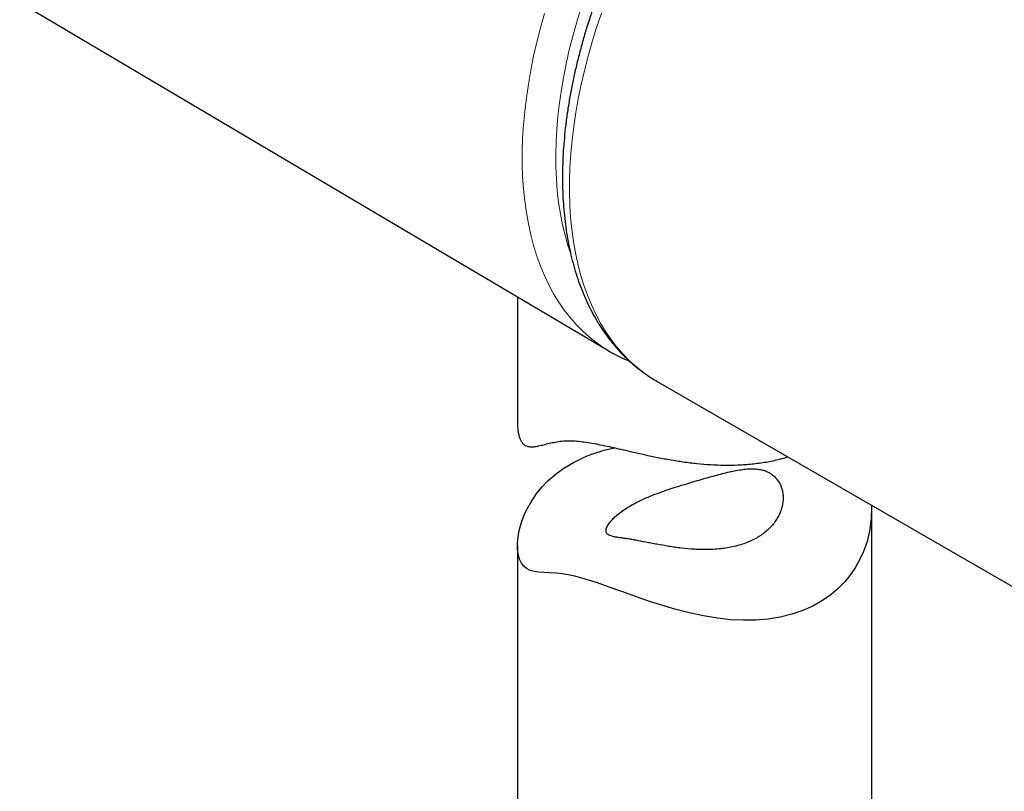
# Model space of a CAD drawing. Header units: millimetres. Extents: x 8 to 2385, y 12 to 2606.
# Tile 39 of 156: x 2179 to 2221, y 720 to 752. Entities that reach past the tile are written whole.
import ezdxf

# ---------------------------------------------------------------- set-up
doc = ezdxf.new("R2010")
doc.units = ezdxf.units.MM

msp = doc.modelspace()

# ---------------------------------------------------------------- linework, layer by layer
at = {"color": 7, "linetype": 'Continuous', "lineweight": 30}
for p, q in [((2179.358, 753.089), (2204.305, 738.33)), ((2200.442, 740.615), (2200.442, 735.255)), ((2206.36, 737.031), (2225.452, 726.009)), ((2215.442, 708.094), (2215.442, 731.613)), ((2200.442, 730.091), (2200.442, 708.094))]:
    msp.add_line(p, q, dxfattribs=at)
at = {"color": 252, "linetype": 'Continuous', "lineweight": 0, "flags": 128}
for points in [[(2203.145, 752.89), (2202.963, 752.301), (2202.797, 751.714), (2202.648, 751.13), (2202.515, 750.549), (2202.399, 749.972), (2202.3, 749.401), (2202.218, 748.835), (2202.153, 748.275), (2202.105, 747.724), (2202.075, 747.18), (2202.062, 746.646), (2202.066, 746.121), (2202.088, 745.607), (2202.127, 745.105), (2202.183, 744.614), (2202.257, 744.136), (2202.348, 743.672), (2202.455, 743.222), (2202.58, 742.786), (2202.694, 742.441)], [(2204.305, 738.33), (2204.114, 738.447), (2203.798, 738.665), (2203.495, 738.904), (2203.205, 739.163), (2202.929, 739.442), (2202.668, 739.741), (2202.421, 740.059), (2202.189, 740.396), (2201.972, 740.751), (2201.771, 741.124), (2201.585, 741.515), (2201.415, 741.922), (2201.262, 742.346), (2201.126, 742.785), (2201.006, 743.24), (2200.902, 743.709), (2200.816, 744.191), (2200.747, 744.687), (2200.695, 745.196), (2200.66, 745.716), (2200.643, 746.248), (2200.643, 746.789), (2200.66, 747.341), (2200.695, 747.901), (2200.747, 748.47), (2200.816, 749.045), (2200.902, 749.628), (2201.006, 750.216), (2201.126, 750.809), (2201.262, 751.406), (2201.415, 752.007), (2201.585, 752.61)], [(2203.993, 752.626), (2203.79, 752.019), (2203.602, 751.413), (2203.43, 750.808), (2203.275, 750.206), (2203.137, 749.607), (2203.015, 749.012), (2202.91, 748.422), (2202.822, 747.837), (2202.751, 747.26), (2202.697, 746.689), (2202.661, 746.127), (2202.642, 745.573), (2202.641, 745.029), (2202.657, 744.496), (2202.69, 743.973), (2202.741, 743.462), (2202.809, 742.964), (2202.894, 742.479), (2202.996, 742.008), (2203.115, 741.552), (2203.251, 741.11), (2203.404, 740.684), (2203.573, 740.275), (2203.758, 739.882), (2203.959, 739.507), (2204.175, 739.15), (2204.407, 738.811), (2204.654, 738.492), (2204.915, 738.191), (2205.191, 737.91), (2205.481, 737.65), (2205.784, 737.409), (2206.1, 737.19), (2206.36, 737.031)]]:
    msp.add_lwpolyline(points, dxfattribs=at)
at = {"color": 7, "linetype": 'Continuous', "lineweight": 30, "flags": 128}
msp.add_lwpolyline([(2215.435, 731.792), (2215.441, 731.721), (2215.425, 731.213), (2215.354, 730.699), (2215.245, 730.258), (2215.094, 729.827), (2214.932, 729.474), (2214.739, 729.135), (2214.523, 728.822), (2214.289, 728.538), (2214.028, 728.271), (2213.709, 727.999), (2213.36, 727.754), (2212.955, 727.523), (2212.522, 727.329), (2212.061, 727.171), (2211.571, 727.05), (2211.058, 726.968), (2210.544, 726.925), (2210.014, 726.918), (2209.47, 726.945), (2208.916, 727.005), (2208.32, 727.102), (2207.715, 727.231), (2207.108, 727.387), (2206.496, 727.569), (2206.081, 727.703), (2205.678, 727.84), (2205.278, 727.98), (2204.898, 728.117), (2204.523, 728.253), (2204.17, 728.379), (2203.825, 728.499), (2203.491, 728.609), (2203.17, 728.707), (2202.872, 728.786), (2202.592, 728.847), (2202.33, 728.89), (2202.088, 728.915), (2201.81, 728.931), (2201.563, 728.941), (2201.339, 728.956), (2201.146, 728.983), (2200.972, 729.031), (2200.821, 729.108), (2200.704, 729.208), (2200.605, 729.342), (2200.528, 729.514), (2200.474, 729.719), (2200.447, 729.942), (2200.444, 730.187), (2200.466, 730.447), (2200.515, 730.719), (2200.625, 731.112), (2200.787, 731.514), (2201.001, 731.912), (2201.267, 732.303), (2201.486, 732.568), (2201.731, 732.822), (2202.038, 733.093), (2202.406, 733.363), (2202.81, 733.605), (2202.81, 733.605)], dxfattribs=at)
at = {"color": 7, "linetype": 'Continuous', "lineweight": 30}
for points, knots in [([(2215.396, 767.61), (2215.248, 767.531), (2214.949, 767.37), (2214.498, 767.104), (2214.044, 766.818), (2213.592, 766.515), (2213.143, 766.195), (2212.697, 765.859), (2212.254, 765.506), (2211.816, 765.138), (2211.382, 764.754), (2210.953, 764.356), (2210.53, 763.943), (2210.112, 763.517), (2209.701, 763.078), (2209.298, 762.626), (2208.901, 762.162), (2208.513, 761.686), (2208.132, 761.2), (2207.761, 760.703), (2207.399, 760.197), (2207.046, 759.681), (2206.703, 759.157), (2206.371, 758.625), (2206.049, 758.086), (2205.739, 757.54), (2205.44, 756.989), (2205.153, 756.431), (2204.879, 755.87), (2204.616, 755.304), (2204.367, 754.735), (2204.131, 754.164), (2203.909, 753.59), (2203.7, 753.015), (2203.505, 752.44), (2203.325, 751.864), (2203.159, 751.289), (2203.008, 750.716), (2202.872, 750.144), (2202.751, 749.576), (2202.645, 749.01), (2202.555, 748.449), (2202.481, 747.892), (2202.423, 747.341), (2202.38, 746.795), (2202.354, 746.256), (2202.344, 745.725), (2202.35, 745.201), (2202.372, 744.686), (2202.412, 744.18), (2202.467, 743.684), (2202.539, 743.199), (2202.628, 742.724), (2202.732, 742.262), (2202.854, 741.813), (2202.991, 741.376), (2203.145, 740.954), (2203.314, 740.546), (2203.499, 740.154), (2203.699, 739.777), (2203.913, 739.417), (2204.143, 739.074), (2204.386, 738.748), (2204.643, 738.44), (2204.913, 738.149), (2205.195, 737.878), (2205.49, 737.625), (2205.797, 737.391), (2206.086, 737.193), (2206.277, 737.082), (2206.359, 737.034)], [0, 0, 0, 0, 0.014439, 0.029337, 0.044233, 0.059126, 0.074013, 0.088895, 0.103771, 0.118639, 0.1335, 0.148355, 0.163202, 0.178043, 0.192877, 0.207706, 0.222529, 0.237347, 0.252161, 0.266971, 0.281778, 0.296582, 0.311384, 0.326185, 0.340985, 0.355784, 0.370584, 0.385385, 0.400188, 0.414992, 0.429799, 0.444609, 0.459424, 0.474243, 0.489066, 0.503896, 0.518732, 0.533574, 0.548424, 0.563281, 0.578146, 0.59302, 0.607902, 0.622791, 0.637689, 0.652595, 0.667506, 0.682424, 0.697345, 0.712267, 0.727187, 0.742102, 0.757006, 0.771895, 0.786763, 0.801603, 0.816409, 0.831173, 0.845887, 0.860546, 0.875144, 0.889676, 0.904139, 0.918534, 0.932862, 0.947127, 0.961337, 0.9755, 0.989627, 1, 1, 1, 1]), ([(2204.303, 738.333), (2204.33, 738.316), (2204.465, 738.233), (2204.719, 738.102), (2204.986, 737.973), (2205.143, 737.912), (2205.18, 737.897)], [0, 0, 0, 0, 0.095497, 0.486039, 0.876533, 1, 1, 1, 1]), ([(2200.442, 735.255), (2200.442, 735.251), (2200.438, 735.155), (2200.452, 735.006), (2200.482, 734.811), (2200.526, 734.657), (2200.584, 734.525), (2200.655, 734.421), (2200.737, 734.346), (2200.859, 734.28), (2201.021, 734.256), (2201.23, 734.278), (2201.441, 734.325), (2201.666, 734.384), (2201.907, 734.443), (2202.17, 734.493), (2202.445, 734.522), (2202.733, 734.524), (2203.029, 734.504), (2203.35, 734.464), (2203.692, 734.406), (2204.052, 734.335), (2204.426, 734.253), (2204.816, 734.164), (2205.259, 734.061), (2205.758, 733.947), (2206.314, 733.829), (2206.884, 733.721), (2207.461, 733.629), (2208.039, 733.556), (2208.619, 733.508), (2209.199, 733.485), (2209.787, 733.493), (2210.38, 733.534), (2210.972, 733.616), (2211.478, 733.717), (2211.772, 733.808), (2211.884, 733.842)], [0, 0, 0, 0, 0.000933, 0.027791, 0.047752, 0.067831, 0.088055, 0.108444, 0.128385, 0.148463, 0.188893, 0.222369, 0.255987, 0.287649, 0.318629, 0.349701, 0.380182, 0.405685, 0.431392, 0.457316, 0.483458, 0.508917, 0.534555, 0.560359, 0.586311, 0.62012, 0.654186, 0.688733, 0.723502, 0.757912, 0.792525, 0.827551, 0.862791, 0.900207, 0.938186, 0.976454, 1, 1, 1, 1]), ([(2202.81, 733.605), (2202.961, 733.682), (2203.266, 733.837), (2203.767, 734.021), (2204.199, 734.151), (2204.472, 734.205), (2204.559, 734.222)], [0, 0, 0, 0, 0.284266, 0.572869, 0.863656, 1, 1, 1, 1]), ([(2205.376, 731.854), (2205.289, 731.805), (2205.115, 731.708), (2204.872, 731.544), (2204.661, 731.381), (2204.49, 731.221), (2204.354, 731.069), (2204.265, 730.939), (2204.2, 730.803), (2204.184, 730.703), (2204.209, 730.618), (2204.254, 730.56), (2204.334, 730.512), (2204.443, 730.474), (2204.573, 730.446), (2204.721, 730.422), (2204.88, 730.399), (2205.064, 730.373), (2205.258, 730.342), (2205.521, 730.295), (2205.801, 730.242), (2206.104, 730.183), (2206.423, 730.123), (2206.76, 730.063), (2207.112, 730.01), (2207.475, 729.963), (2207.849, 729.929), (2208.23, 729.913), (2208.526, 729.912), (2208.826, 729.925), (2209.122, 729.953), (2209.413, 729.998), (2209.696, 730.059), (2209.969, 730.138), (2210.23, 730.236), (2210.473, 730.35), (2210.696, 730.48), (2210.896, 730.622), (2211.078, 730.779), (2211.239, 730.948), (2211.375, 731.127), (2211.488, 731.312), (2211.578, 731.505), (2211.643, 731.703), (2211.683, 731.903), (2211.696, 732.103), (2211.683, 732.3), (2211.643, 732.487), (2211.578, 732.661), (2211.489, 732.819), (2211.375, 732.962), (2211.243, 733.081), (2211.097, 733.175), (2210.943, 733.246), (2210.775, 733.297), (2210.581, 733.33), (2210.36, 733.339), (2210.11, 733.325), (2209.844, 733.289), (2209.565, 733.236), (2209.273, 733.169), (2208.967, 733.091), (2208.646, 733.003), (2208.31, 732.909), (2207.963, 732.808), (2207.582, 732.695), (2207.198, 732.578), (2206.816, 732.454), (2206.443, 732.325), (2206.068, 732.181), (2205.699, 732.022), (2205.484, 731.91), (2205.376, 731.854)], [0, 0, 0, 0, 0.01496, 0.03008, 0.048474, 0.063438, 0.078572, 0.096998, 0.1088, 0.132622, 0.144652, 0.160064, 0.175593, 0.191454, 0.20742, 0.220653, 0.234036, 0.247502, 0.261157, 0.272112, 0.294238, 0.305435, 0.316386, 0.338498, 0.349674, 0.361043, 0.383974, 0.39555, 0.408067, 0.420583, 0.43329, 0.445996, 0.458876, 0.471756, 0.484828, 0.4981, 0.510692, 0.523284, 0.536057, 0.549017, 0.561592, 0.574168, 0.586874, 0.599784, 0.612647, 0.62551, 0.638564, 0.65182, 0.664362, 0.676903, 0.689662, 0.702655, 0.71396, 0.725397, 0.736835, 0.748404, 0.762636, 0.776982, 0.791627, 0.806357, 0.821071, 0.83587, 0.850962, 0.86617, 0.88138, 0.896745, 0.915461, 0.930682, 0.946084, 0.964861, 0.982302, 1, 1, 1, 1])]:
    msp.add_open_spline(points, degree=3, knots=knots, dxfattribs=at)

doc.saveas('drawing.dxf')
